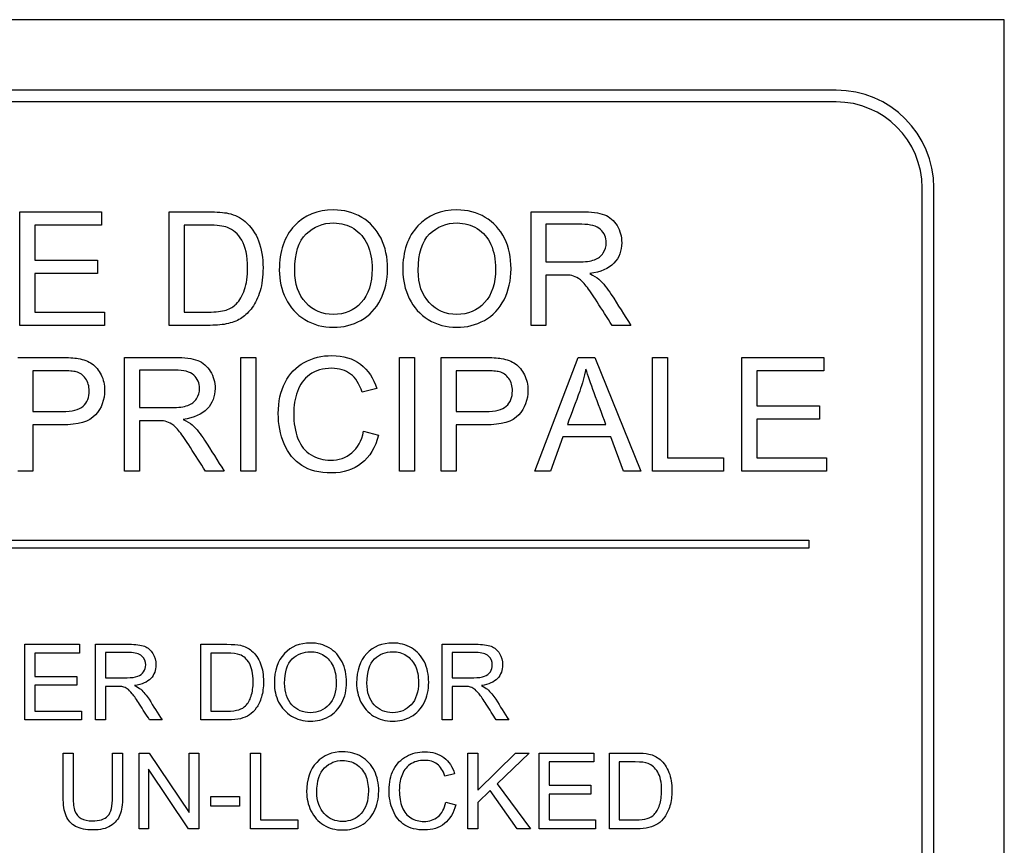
# Model space of a CAD drawing. Header units: inches. Extents: x 2 to 538, y -2 to 358.
# Tile 12 of 117: x 109.93 to 111.19, y 185.36 to 186.41. Entities that reach past the tile are written whole.
import ezdxf

# ---------------------------------------------------------------- set-up
doc = ezdxf.new("R2010")
doc.units = ezdxf.units.IN
doc.header["$MEASUREMENT"] = 0
doc.layers.add('Default', color=7, linetype='Continuous')
doc.layers.add('LAB30004', color=7, linetype='Continuous')

# ---------------------------------------------------------------- blocks, each defined once
blk = doc.blocks.new('SE')
at = {"layer": 'LAB30004', "color": 7, "linetype": 'Continuous'}
for p, q in [((111.1899, 186.4127), (108.9399, 186.4127)), ((111.1899, 184.1627), (111.1899, 186.4127)), ((110.9749, 186.3227), (109.1549, 186.3227)), ((110.9749, 186.3077), (109.1549, 186.3077)), ((111.0849, 184.3777), (111.0849, 186.1977)), ((111.0999, 184.3777), (111.0999, 186.1977)), ((109.9313, 186.0222), (109.9313, 186.1673)), ((109.9313, 186.1673), (110.036, 186.1673)), ((110.036, 186.1673), (110.036, 186.1503)), ((110.1223, 186.0222), (110.1223, 186.1673)), ((110.5849, 186.0222), (110.5849, 186.1673)), ((110.036, 186.1503), (109.9504, 186.1503)), ((109.9504, 186.1503), (109.9504, 186.1057)), ((110.1413, 186.1503), (110.1413, 186.0392)), ((110.604, 186.1514), (110.604, 186.1032)), ((109.9504, 186.1057), (110.0306, 186.1057)), ((110.0306, 186.1057), (110.0306, 186.0886)), ((110.0306, 186.0886), (109.9504, 186.0886)), ((109.9504, 186.0886), (109.9504, 186.0392)), ((110.604, 186.0865), (110.604, 186.0222)), ((109.9504, 186.0392), (110.0395, 186.0392)), ((110.0395, 186.0392), (110.0395, 186.0222)), ((110.0395, 186.0222), (109.9313, 186.0222)), ((110.604, 186.0222), (110.5849, 186.0222)), ((110.7125, 186.0222), (110.6886, 186.0222)), ((110.065, 185.8359), (110.065, 185.9812)), ((110.2141, 185.8359), (110.2141, 185.9812)), ((110.2141, 185.9812), (110.2332, 185.9812)), ((110.2332, 185.9812), (110.2332, 185.8359)), ((110.4169, 185.8359), (110.4169, 185.9812)), ((110.4169, 185.9812), (110.436, 185.9812)), ((110.436, 185.9812), (110.436, 185.8359)), ((110.4701, 185.8359), (110.4701, 185.9812)), ((110.5897, 185.8359), (110.6451, 185.9812)), ((110.6451, 185.9812), (110.6663, 185.9812)), ((110.6663, 185.9812), (110.7251, 185.8359)), ((110.7401, 185.8359), (110.7401, 185.9812)), ((110.7401, 185.9812), (110.7593, 185.9812)), ((110.7593, 185.9812), (110.7593, 185.853)), ((110.8544, 185.8359), (110.8544, 185.9812)), ((110.8544, 185.9812), (110.959, 185.9812)), ((110.959, 185.9812), (110.959, 185.9642)), ((109.9481, 185.9642), (109.9481, 185.912)), ((110.0842, 185.9651), (110.0842, 185.9171)), ((110.4892, 185.9642), (110.4892, 185.912)), ((110.959, 185.9642), (110.8734, 185.9642)), ((110.8734, 185.9642), (110.8734, 185.9195)), ((110.3876, 185.9414), (110.3689, 185.9369)), ((110.8734, 185.9195), (110.9535, 185.9195)), ((110.9535, 185.9195), (110.9535, 185.9024)), ((110.9535, 185.9024), (110.8734, 185.9024)), ((110.8734, 185.9024), (110.8734, 185.853)), ((109.9481, 185.895), (109.9481, 185.8359)), ((110.0842, 185.9004), (110.0842, 185.8359)), ((110.4892, 185.895), (110.4892, 185.8359)), ((110.6313, 185.8956), (110.6805, 185.8956)), ((110.3709, 185.8868), (110.39, 185.882)), ((110.6255, 185.8799), (110.6099, 185.8359)), ((110.6867, 185.8799), (110.6255, 185.8799)), ((110.7033, 185.8359), (110.6867, 185.8799)), ((110.7593, 185.853), (110.8308, 185.853)), ((110.8308, 185.853), (110.8308, 185.8359)), ((110.8734, 185.853), (110.9624, 185.853)), ((110.9624, 185.853), (110.9624, 185.8359)), ((109.9481, 185.8359), (109.929, 185.8359)), ((110.0842, 185.8359), (110.065, 185.8359)), ((110.1927, 185.8359), (110.1687, 185.8359)), ((110.2332, 185.8359), (110.2141, 185.8359)), ((110.436, 185.8359), (110.4169, 185.8359)), ((110.4892, 185.8359), (110.4701, 185.8359)), ((110.6099, 185.8359), (110.5897, 185.8359)), ((110.7251, 185.8359), (110.7033, 185.8359)), ((110.8308, 185.8359), (110.7401, 185.8359)), ((110.9624, 185.8359), (110.8544, 185.8359)), ((109.1899, 185.7477), (110.9399, 185.7477)), ((110.9399, 185.7377), (109.1899, 185.7377)), ((110.9399, 185.7477), (110.9399, 185.7377)), ((109.938, 185.518), (109.938, 185.6147)), ((109.938, 185.6147), (110.0078, 185.6147)), ((110.0078, 185.6147), (110.0078, 185.6034)), ((110.0282, 185.518), (110.0282, 185.6147)), ((110.1629, 185.518), (110.1629, 185.6147)), ((110.4714, 185.518), (110.4714, 185.6147)), ((110.0078, 185.6034), (109.9508, 185.6034)), ((109.9508, 185.6034), (109.9508, 185.5736)), ((110.0409, 185.6041), (110.0409, 185.572)), ((110.1756, 185.6034), (110.1756, 185.5293)), ((110.4841, 185.6041), (110.4841, 185.572)), ((109.9508, 185.5736), (110.0042, 185.5736)), ((110.0042, 185.5623), (109.9508, 185.5623)), ((109.9508, 185.5623), (109.9508, 185.5293)), ((110.0042, 185.5736), (110.0042, 185.5623)), ((110.0409, 185.5609), (110.0409, 185.518)), ((110.4841, 185.5609), (110.4841, 185.518)), ((109.9508, 185.5293), (110.0101, 185.5293)), ((110.0101, 185.5293), (110.0101, 185.518)), ((110.0101, 185.518), (109.938, 185.518)), ((110.0409, 185.518), (110.0282, 185.518)), ((110.1133, 185.518), (110.0973, 185.518)), ((110.4841, 185.518), (110.4714, 185.518)), ((110.5564, 185.518), (110.5404, 185.518)), ((109.9868, 185.4757), (109.9995, 185.4757)), ((110.05, 185.4757), (110.0627, 185.4757)), ((110.0838, 185.3789), (110.0838, 185.4757)), ((110.0838, 185.4757), (110.0969, 185.4757)), ((110.0969, 185.4757), (110.148, 185.3997)), ((110.148, 185.3997), (110.148, 185.4757)), ((110.148, 185.4757), (110.1603, 185.4757)), ((110.1603, 185.4757), (110.1603, 185.3789)), ((110.2262, 185.3789), (110.2262, 185.4757)), ((110.2262, 185.4757), (110.239, 185.4757)), ((110.239, 185.4757), (110.239, 185.3903)), ((110.5043, 185.3789), (110.5043, 185.4757)), ((110.5043, 185.4757), (110.5169, 185.4757)), ((110.5169, 185.4757), (110.5169, 185.4281)), ((110.5169, 185.4281), (110.565, 185.4757)), ((110.5824, 185.4757), (110.5417, 185.4365)), ((110.565, 185.4757), (110.5824, 185.4757)), ((110.5953, 185.3789), (110.5953, 185.4757)), ((110.5953, 185.4757), (110.665, 185.4757)), ((110.665, 185.4757), (110.665, 185.4644)), ((110.6851, 185.3789), (110.6851, 185.4757)), ((110.665, 185.4644), (110.6081, 185.4644)), ((110.6081, 185.4644), (110.6081, 185.4346)), ((110.6977, 185.4644), (110.6977, 185.3903)), ((110.1472, 185.3789), (110.0961, 185.455)), ((110.0961, 185.455), (110.0961, 185.3789)), ((110.4872, 185.4492), (110.4747, 185.4462)), ((110.5417, 185.4365), (110.5842, 185.3789)), ((110.5327, 185.4277), (110.5169, 185.4125)), ((110.5673, 185.3789), (110.5327, 185.4277)), ((110.6081, 185.4346), (110.6614, 185.4346)), ((110.6614, 185.4232), (110.6081, 185.4232)), ((110.6081, 185.4232), (110.6081, 185.3903)), ((110.6614, 185.4346), (110.6614, 185.4232)), ((110.1755, 185.408), (110.1755, 185.4201)), ((110.1755, 185.4201), (110.2124, 185.4201)), ((110.2124, 185.4201), (110.2124, 185.408)), ((110.476, 185.4129), (110.4888, 185.4096)), ((110.5169, 185.4125), (110.5169, 185.3789)), ((110.2124, 185.408), (110.1755, 185.408)), ((110.239, 185.3903), (110.2866, 185.3903)), ((110.2866, 185.3903), (110.2866, 185.3789)), ((110.6081, 185.3903), (110.6674, 185.3903)), ((110.6674, 185.3903), (110.6674, 185.3789)), ((110.0961, 185.3789), (110.0838, 185.3789)), ((110.1603, 185.3789), (110.1472, 185.3789)), ((110.2866, 185.3789), (110.2262, 185.3789)), ((110.5169, 185.3789), (110.5043, 185.3789)), ((110.5842, 185.3789), (110.5673, 185.3789)), ((110.6674, 185.3789), (110.5953, 185.3789))]:
    blk.add_line(p, q, dxfattribs=at)
for radius in [0.125, 0.11]:
    blk.add_arc((110.9749, 186.1977), radius, 0, 90, dxfattribs=at)
for points, knots in [([(110.1223, 186.1673), (110.1389, 186.1673), (110.1556, 186.1673), (110.1723, 186.1673), (110.1836, 186.1673), (110.1922, 186.1666), (110.1981, 186.1653), (110.2065, 186.1634), (110.2135, 186.1599), (110.2194, 186.1549), (110.227, 186.1484), (110.2328, 186.1401), (110.2366, 186.13), (110.2405, 186.12), (110.2423, 186.1085), (110.2423, 186.0845), (110.241, 186.0746), (110.2385, 186.0661), (110.2359, 186.0576), (110.2326, 186.0506), (110.2285, 186.0451), (110.2244, 186.0395), (110.2201, 186.035), (110.2153, 186.0318), (110.2105, 186.0287), (110.2047, 186.0262), (110.1912, 186.0229), (110.1835, 186.0222), (110.1747, 186.0222), (110.1572, 186.0222), (110.1397, 186.0222), (110.1223, 186.0222)], [0, 0, 0, 0, 0.150369, 0.150369, 0.150369, 0.228411, 0.228411, 0.228411, 0.300664, 0.300664, 0.300664, 0.392557, 0.392557, 0.392557, 0.498092, 0.498092, 0.587875, 0.587875, 0.587875, 0.658352, 0.658352, 0.658352, 0.714996, 0.714996, 0.714996, 0.778682, 0.778682, 0.842367, 0.842367, 0.842367, 1, 1, 1, 1]), ([(110.2631, 186.0928), (110.2631, 186.1169), (110.2696, 186.1356), (110.2824, 186.1493), (110.2952, 186.163), (110.312, 186.1697), (110.3457, 186.1697), (110.3578, 186.1666), (110.3685, 186.1602), (110.3793, 186.1538), (110.3874, 186.1448), (110.3931, 186.1334), (110.3988, 186.122), (110.4015, 186.1089), (110.4015, 186.0798), (110.3985, 186.0666), (110.3867, 186.0434), (110.3783, 186.0346), (110.3675, 186.0286), (110.3566, 186.0226), (110.3449, 186.0197), (110.3187, 186.0197), (110.3065, 186.023), (110.285, 186.0362), (110.2769, 186.0452), (110.2713, 186.0566), (110.2657, 186.0679), (110.2631, 186.0801), (110.2631, 186.0928)], [0, 0, 0, 0, 0.133436, 0.133436, 0.133436, 0.25654, 0.25654, 0.337053, 0.337053, 0.337053, 0.417317, 0.417317, 0.417317, 0.502271, 0.502271, 0.588357, 0.588357, 0.674444, 0.674444, 0.674444, 0.751391, 0.751391, 0.834849, 0.834849, 0.918307, 0.918307, 0.918307, 1, 1, 1, 1]), ([(110.4209, 186.0928), (110.4209, 186.1169), (110.4274, 186.1356), (110.4403, 186.1493), (110.4531, 186.163), (110.4698, 186.1697), (110.5036, 186.1697), (110.5156, 186.1666), (110.5264, 186.1602), (110.5371, 186.1538), (110.5453, 186.1448), (110.5509, 186.1334), (110.5566, 186.1219), (110.5593, 186.1089), (110.5593, 186.0798), (110.5564, 186.0666), (110.5504, 186.055), (110.5445, 186.0435), (110.5361, 186.0346), (110.5253, 186.0286), (110.5144, 186.0226), (110.5027, 186.0197), (110.4765, 186.0197), (110.4643, 186.023), (110.4429, 186.0362), (110.4348, 186.0452), (110.4237, 186.068), (110.4209, 186.0801), (110.4209, 186.0928)], [0, 0, 0, 0, 0.133447, 0.133447, 0.133447, 0.256567, 0.256567, 0.337091, 0.337091, 0.337091, 0.417385, 0.417385, 0.417385, 0.505066, 0.505066, 0.593917, 0.593917, 0.593917, 0.674508, 0.674508, 0.674508, 0.751025, 0.751025, 0.834017, 0.834017, 0.917008, 0.917008, 1, 1, 1, 1]), ([(110.5849, 186.1673), (110.6063, 186.1673), (110.6277, 186.1673), (110.6491, 186.1673), (110.6621, 186.1673), (110.6719, 186.1661), (110.6787, 186.1635), (110.6854, 186.1609), (110.6908, 186.1562), (110.6948, 186.1496), (110.6989, 186.143), (110.7008, 186.1357), (110.7008, 186.1175), (110.6975, 186.1088), (110.6842, 186.0946), (110.6739, 186.0901), (110.6599, 186.0883)], [0, 0, 0, 0, 0.318057, 0.318057, 0.318057, 0.46663, 0.46663, 0.46663, 0.573882, 0.573882, 0.573882, 0.693773, 0.693773, 0.846886, 0.846886, 1, 1, 1, 1]), ([(110.2828, 186.0924), (110.2828, 186.0749), (110.2876, 186.0611), (110.2969, 186.0512), (110.3064, 186.0411), (110.318, 186.0361), (110.3466, 186.0361), (110.3585, 186.0411), (110.3771, 186.0614), (110.3817, 186.0758), (110.3817, 186.1062), (110.3798, 186.1165), (110.3758, 186.1253), (110.3718, 186.1341), (110.3659, 186.1409), (110.3583, 186.1458), (110.3506, 186.1506), (110.3421, 186.153), (110.319, 186.153), (110.3073, 186.1484), (110.2975, 186.139), (110.2878, 186.1297), (110.2828, 186.1142), (110.2828, 186.0924)], [0, 0, 0, 0, 0.12936, 0.12936, 0.12936, 0.253622, 0.253622, 0.379574, 0.379574, 0.505526, 0.505526, 0.585143, 0.585143, 0.585143, 0.664256, 0.664256, 0.664256, 0.743199, 0.743199, 0.854836, 0.854836, 0.854836, 1, 1, 1, 1]), ([(110.4407, 186.0924), (110.4407, 186.0749), (110.4454, 186.0611), (110.4548, 186.0512), (110.4642, 186.0411), (110.4759, 186.0361), (110.5044, 186.0361), (110.5163, 186.0411), (110.5256, 186.0512), (110.5349, 186.0614), (110.5396, 186.0758), (110.5396, 186.1062), (110.5376, 186.1165), (110.5297, 186.1341), (110.5238, 186.1409), (110.5085, 186.1506), (110.4999, 186.153), (110.4768, 186.153), (110.4651, 186.1484), (110.4553, 186.139), (110.4456, 186.1297), (110.4407, 186.1142), (110.4407, 186.0924)], [0, 0, 0, 0, 0.129276, 0.129276, 0.129276, 0.243008, 0.243008, 0.359076, 0.359076, 0.359076, 0.489895, 0.489895, 0.572588, 0.572588, 0.655282, 0.655282, 0.737976, 0.737976, 0.854916, 0.854916, 0.854916, 1, 1, 1, 1]), ([(110.1413, 186.0392), (110.1517, 186.0392), (110.1621, 186.0392), (110.1724, 186.0392), (110.182, 186.0392), (110.1896, 186.04), (110.195, 186.0418), (110.2005, 186.0436), (110.2047, 186.0461), (110.2126, 186.054), (110.2161, 186.06), (110.2186, 186.0678), (110.2212, 186.0755), (110.2225, 186.0848), (110.2225, 186.111), (110.22, 186.1227), (110.2151, 186.1309), (110.2102, 186.1391), (110.204, 186.1445), (110.1968, 186.1473), (110.1917, 186.1493), (110.1834, 186.1503), (110.1719, 186.1503), (110.1617, 186.1503), (110.1515, 186.1503), (110.1413, 186.1503)], [0, 0, 0, 0, 0.131839, 0.131839, 0.131839, 0.228231, 0.228231, 0.228231, 0.293457, 0.293457, 0.383623, 0.383623, 0.383623, 0.498911, 0.498911, 0.657685, 0.657685, 0.657685, 0.763706, 0.763706, 0.763706, 0.870602, 0.870602, 0.870602, 1, 1, 1, 1]), ([(110.604, 186.1032), (110.6177, 186.1032), (110.6315, 186.1032), (110.6453, 186.1032), (110.6541, 186.1032), (110.6609, 186.1041), (110.6659, 186.106), (110.6709, 186.1078), (110.6746, 186.1107), (110.6772, 186.1147), (110.6799, 186.1186), (110.6811, 186.1231), (110.6811, 186.1346), (110.6786, 186.1403), (110.6736, 186.1447), (110.6687, 186.1491), (110.6607, 186.1513), (110.6499, 186.1514), (110.6346, 186.1515), (110.6193, 186.1514), (110.604, 186.1514)], [0, 0, 0, 0, 0.228274, 0.228274, 0.228274, 0.344203, 0.344203, 0.344203, 0.424522, 0.424522, 0.424522, 0.498199, 0.498199, 0.60718, 0.60718, 0.60718, 0.746064, 0.746064, 0.746064, 1, 1, 1, 1]), ([(110.6886, 186.0222), (110.6821, 186.0322), (110.6757, 186.0423), (110.6693, 186.0523), (110.6638, 186.061), (110.6591, 186.0677), (110.6555, 186.0723), (110.6519, 186.077), (110.6486, 186.0802), (110.6457, 186.0821), (110.6429, 186.0839), (110.6399, 186.0852), (110.6369, 186.0858), (110.6348, 186.0863), (110.6312, 186.0865), (110.6263, 186.0865), (110.6189, 186.0865), (110.6114, 186.0865), (110.604, 186.0865)], [0, 0, 0, 0, 0.306819, 0.306819, 0.306819, 0.515477, 0.515477, 0.515477, 0.634456, 0.634456, 0.634456, 0.716945, 0.716945, 0.716945, 0.808478, 0.808478, 0.808478, 1, 1, 1, 1]), ([(110.6599, 186.0883), (110.6651, 186.0858), (110.6688, 186.0833), (110.6715, 186.081), (110.6774, 186.076), (110.6825, 186.0694), (110.6874, 186.0617), (110.6958, 186.0485), (110.7041, 186.0353), (110.7125, 186.0222)], [0, 0, 0, 0, 0.160109, 0.160109, 0.160109, 0.45305, 0.45305, 0.45305, 1, 1, 1, 1]), ([(109.929, 185.9812), (109.9473, 185.9812), (109.9655, 185.9812), (109.9837, 185.9812), (109.9934, 185.9812), (110.0007, 185.9807), (110.0059, 185.9798), (110.013, 185.9786), (110.019, 185.9763), (110.0238, 185.973), (110.0285, 185.9696), (110.0324, 185.9649), (110.0354, 185.9589), (110.0384, 185.953), (110.0398, 185.9463), (110.0398, 185.9268), (110.0359, 185.9163), (110.028, 185.9077), (110.0202, 185.8992), (110.006, 185.8949), (109.9854, 185.895), (109.9729, 185.895), (109.9605, 185.895), (109.9481, 185.895)], [0, 0, 0, 0, 0.216612, 0.216612, 0.216612, 0.304508, 0.304508, 0.304508, 0.380993, 0.380993, 0.380993, 0.454002, 0.454002, 0.454002, 0.533577, 0.533577, 0.67122, 0.67122, 0.67122, 0.852275, 0.852275, 0.852275, 1, 1, 1, 1]), ([(110.065, 185.9812), (110.0864, 185.9812), (110.1079, 185.9812), (110.1293, 185.9812), (110.1422, 185.9812), (110.1521, 185.9799), (110.1588, 185.9773), (110.1655, 185.9747), (110.1709, 185.9701), (110.1749, 185.9635), (110.1789, 185.9568), (110.181, 185.9496), (110.181, 185.9313), (110.1776, 185.9226), (110.1643, 185.9085), (110.154, 185.904), (110.1401, 185.9021)], [0, 0, 0, 0, 0.318575, 0.318575, 0.318575, 0.466703, 0.466703, 0.466703, 0.574013, 0.574013, 0.574013, 0.693867, 0.693867, 0.846933, 0.846933, 1, 1, 1, 1]), ([(110.39, 185.882), (110.386, 185.8663), (110.3787, 185.8543), (110.3579, 185.8377), (110.345, 185.8336), (110.3143, 185.8336), (110.3016, 185.8367), (110.2919, 185.8431), (110.282, 185.8495), (110.2746, 185.8586), (110.2643, 185.8828), (110.2618, 185.8957), (110.2618, 185.9247), (110.2647, 185.9379), (110.2705, 185.9492), (110.2762, 185.9604), (110.2844, 185.969), (110.295, 185.9748), (110.3058, 185.9806), (110.3175, 185.9836), (110.3448, 185.9836), (110.357, 185.9798), (110.3669, 185.9725), (110.3768, 185.9651), (110.3837, 185.9547), (110.3876, 185.9414)], [0, 0, 0, 0, 0.104304, 0.104304, 0.208607, 0.208607, 0.316922, 0.316922, 0.316922, 0.414078, 0.414078, 0.511233, 0.511233, 0.616484, 0.616484, 0.616484, 0.708761, 0.708761, 0.708761, 0.799094, 0.799094, 0.90243, 0.90243, 0.90243, 1, 1, 1, 1]), ([(110.4701, 185.9812), (110.4883, 185.9812), (110.5066, 185.9812), (110.5249, 185.9812), (110.5344, 185.9812), (110.5419, 185.9807), (110.5469, 185.9798), (110.5541, 185.9786), (110.5601, 185.9763), (110.5649, 185.973), (110.5697, 185.9696), (110.5736, 185.9649), (110.5794, 185.953), (110.5809, 185.9463), (110.5809, 185.9268), (110.577, 185.9163), (110.5691, 185.9077), (110.5613, 185.8991), (110.547, 185.8949), (110.5264, 185.895), (110.514, 185.895), (110.5016, 185.895), (110.4892, 185.895)], [0, 0, 0, 0, 0.216955, 0.216955, 0.216955, 0.304453, 0.304453, 0.304453, 0.381252, 0.381252, 0.381252, 0.458998, 0.458998, 0.536744, 0.536744, 0.671224, 0.671224, 0.671224, 0.852685, 0.852685, 0.852685, 1, 1, 1, 1]), ([(109.9481, 185.912), (109.9606, 185.912), (109.9731, 185.912), (109.9857, 185.912), (109.9981, 185.912), (110.007, 185.9143), (110.0175, 185.9236), (110.0201, 185.9301), (110.0201, 185.9446), (110.0185, 185.9499), (110.0123, 185.9586), (110.0083, 185.9615), (110.0033, 185.9628), (110.0001, 185.9637), (109.9941, 185.9642), (109.9853, 185.9642), (109.9729, 185.9642), (109.9605, 185.9642), (109.9481, 185.9642)], [0, 0, 0, 0, 0.215401, 0.215401, 0.215401, 0.351094, 0.351094, 0.486787, 0.486787, 0.585048, 0.585048, 0.683308, 0.683308, 0.683308, 0.786817, 0.786817, 0.786817, 1, 1, 1, 1]), ([(110.0842, 185.9171), (110.0979, 185.9171), (110.1117, 185.9171), (110.1254, 185.9171), (110.1342, 185.9171), (110.1411, 185.918), (110.146, 185.9198), (110.151, 185.9217), (110.1548, 185.9245), (110.1573, 185.9285), (110.1599, 185.9325), (110.1612, 185.9368), (110.1612, 185.9484), (110.1587, 185.9541), (110.1537, 185.9585), (110.1487, 185.9629), (110.1409, 185.9651), (110.1301, 185.9651), (110.1148, 185.9651), (110.0995, 185.9651), (110.0842, 185.9651)], [0, 0, 0, 0, 0.228536, 0.228536, 0.228536, 0.344079, 0.344079, 0.344079, 0.424532, 0.424532, 0.424532, 0.498881, 0.498881, 0.606611, 0.606611, 0.606611, 0.74578, 0.74578, 0.74578, 1, 1, 1, 1]), ([(110.3689, 185.9369), (110.3655, 185.9474), (110.3606, 185.9552), (110.3542, 185.96), (110.3478, 185.9649), (110.3397, 185.9672), (110.3299, 185.9673), (110.3188, 185.9674), (110.3094, 185.9646), (110.3019, 185.9591), (110.2945, 185.9538), (110.2892, 185.9467), (110.2862, 185.9376), (110.2832, 185.9286), (110.2815, 185.9193), (110.2815, 185.8974), (110.2834, 185.8866), (110.2905, 185.8682), (110.2961, 185.8613), (110.3037, 185.8568), (110.3114, 185.8523), (110.3196, 185.8499), (110.3391, 185.8499), (110.3483, 185.853), (110.3632, 185.8654), (110.3682, 185.8747), (110.3709, 185.8868)], [0, 0, 0, 0, 0.09709, 0.09709, 0.09709, 0.18706, 0.18706, 0.18706, 0.290717, 0.290717, 0.290717, 0.385558, 0.385558, 0.385558, 0.47169, 0.47169, 0.583053, 0.583053, 0.694415, 0.694415, 0.694415, 0.783259, 0.783259, 0.89163, 0.89163, 1, 1, 1, 1]), ([(110.4892, 185.912), (110.5017, 185.912), (110.5143, 185.912), (110.5268, 185.912), (110.5392, 185.912), (110.5481, 185.9143), (110.5585, 185.9236), (110.5611, 185.9301), (110.5611, 185.9446), (110.5596, 185.9499), (110.5565, 185.9542), (110.5534, 185.9585), (110.5494, 185.9615), (110.5444, 185.9628), (110.5411, 185.9637), (110.5351, 185.9642), (110.5264, 185.9642), (110.514, 185.9642), (110.5016, 185.9642), (110.4892, 185.9642)], [0, 0, 0, 0, 0.215618, 0.215618, 0.215618, 0.355305, 0.355305, 0.494991, 0.494991, 0.596144, 0.596144, 0.596144, 0.682987, 0.682987, 0.682987, 0.786595, 0.786595, 0.786595, 1, 1, 1, 1]), ([(110.6551, 185.9662), (110.653, 185.9567), (110.6503, 185.9474), (110.6471, 185.9382), (110.6422, 185.9239), (110.6366, 185.9098), (110.6313, 185.8956)], [0, 0, 0, 0, 0.391046, 0.391046, 0.391046, 1, 1, 1, 1]), ([(110.6805, 185.8956), (110.6755, 185.909), (110.6706, 185.9224), (110.6656, 185.9358), (110.6611, 185.9481), (110.6576, 185.9582), (110.6551, 185.9662)], [0, 0, 0, 0, 0.571633, 0.571633, 0.571633, 1, 1, 1, 1]), ([(110.1401, 185.9021), (110.1451, 185.8996), (110.149, 185.8972), (110.1516, 185.8949), (110.1574, 185.8897), (110.1626, 185.8832), (110.1676, 185.8755), (110.176, 185.8624), (110.1843, 185.8491), (110.1927, 185.8359)], [0, 0, 0, 0, 0.159077, 0.159077, 0.159077, 0.452408, 0.452408, 0.452408, 1, 1, 1, 1]), ([(110.1687, 185.8359), (110.1623, 185.846), (110.1559, 185.8561), (110.1495, 185.8662), (110.1439, 185.8749), (110.1392, 185.8815), (110.1357, 185.8862), (110.1321, 185.8909), (110.1287, 185.894), (110.1259, 185.8958), (110.123, 185.8977), (110.1201, 185.8989), (110.1171, 185.8997), (110.115, 185.9002), (110.1114, 185.9004), (110.1064, 185.9004), (110.099, 185.9004), (110.0916, 185.9004), (110.0842, 185.9004)], [0, 0, 0, 0, 0.307391, 0.307391, 0.307391, 0.515966, 0.515966, 0.515966, 0.634269, 0.634269, 0.634269, 0.717028, 0.717028, 0.717028, 0.809332, 0.809332, 0.809332, 1, 1, 1, 1]), ([(110.0282, 185.6147), (110.0425, 185.6147), (110.0567, 185.6147), (110.071, 185.6147), (110.0796, 185.6147), (110.0862, 185.6139), (110.0907, 185.6122), (110.0951, 185.6104), (110.0987, 185.6073), (110.1014, 185.6029), (110.1042, 185.5985), (110.1054, 185.5937), (110.1054, 185.5815), (110.1033, 185.5757), (110.0944, 185.5663), (110.0875, 185.5633), (110.0782, 185.5621)], [0, 0, 0, 0, 0.318055, 0.318055, 0.318055, 0.466627, 0.466627, 0.466627, 0.573877, 0.573877, 0.573877, 0.69377, 0.69377, 0.846885, 0.846885, 1, 1, 1, 1]), ([(110.1629, 185.6147), (110.174, 185.6147), (110.1851, 185.6147), (110.1962, 185.6147), (110.2038, 185.6147), (110.2095, 185.6143), (110.2134, 185.6134), (110.219, 185.6121), (110.2237, 185.6098), (110.2277, 185.6064), (110.2327, 185.6021), (110.2365, 185.5966), (110.2391, 185.5899), (110.2417, 185.5832), (110.2429, 185.5755), (110.2429, 185.5595), (110.242, 185.553), (110.2403, 185.5473), (110.2387, 185.5416), (110.2364, 185.5369), (110.2337, 185.5333), (110.231, 185.5296), (110.2281, 185.5266), (110.2249, 185.5245), (110.2217, 185.5224), (110.2179, 185.5207), (110.2089, 185.5185), (110.2037, 185.518), (110.1978, 185.518), (110.1862, 185.518), (110.1746, 185.518), (110.1629, 185.518)], [0, 0, 0, 0, 0.150382, 0.150382, 0.150382, 0.228431, 0.228431, 0.228431, 0.30069, 0.30069, 0.30069, 0.392591, 0.392591, 0.392591, 0.498088, 0.498088, 0.58784, 0.58784, 0.58784, 0.658322, 0.658322, 0.658322, 0.714971, 0.714971, 0.714971, 0.778663, 0.778663, 0.842354, 0.842354, 0.842354, 1, 1, 1, 1]), ([(110.2568, 185.5651), (110.2568, 185.5811), (110.261, 185.5936), (110.2696, 185.6028), (110.2782, 185.6118), (110.2893, 185.6163), (110.3118, 185.6163), (110.3199, 185.6142), (110.327, 185.61), (110.3342, 185.6057), (110.3396, 185.5997), (110.3434, 185.5921), (110.3472, 185.5845), (110.349, 185.5758), (110.349, 185.5564), (110.347, 185.5476), (110.3391, 185.5322), (110.3335, 185.5263), (110.3263, 185.5223), (110.319, 185.5183), (110.3112, 185.5164), (110.2938, 185.5164), (110.2857, 185.5186), (110.2714, 185.5274), (110.266, 185.5333), (110.2622, 185.5409), (110.2585, 185.5485), (110.2568, 185.5566), (110.2568, 185.5651)], [0, 0, 0, 0, 0.133473, 0.133473, 0.133473, 0.256557, 0.256557, 0.337058, 0.337058, 0.337058, 0.417322, 0.417322, 0.417322, 0.502275, 0.502275, 0.58836, 0.58836, 0.674446, 0.674446, 0.674446, 0.751393, 0.751393, 0.83485, 0.83485, 0.918308, 0.918308, 0.918308, 1, 1, 1, 1]), ([(110.3619, 185.5651), (110.3619, 185.5811), (110.3662, 185.5936), (110.3748, 185.6028), (110.3833, 185.6119), (110.3945, 185.6163), (110.417, 185.6163), (110.425, 185.6142), (110.4322, 185.61), (110.4393, 185.6057), (110.4448, 185.5997), (110.4485, 185.5921), (110.4523, 185.5845), (110.4541, 185.5758), (110.4541, 185.5564), (110.4522, 185.5476), (110.4482, 185.5399), (110.4442, 185.5322), (110.4387, 185.5263), (110.4315, 185.5223), (110.4242, 185.5183), (110.4164, 185.5164), (110.3989, 185.5164), (110.3908, 185.5186), (110.3765, 185.5274), (110.3711, 185.5333), (110.3638, 185.5485), (110.3619, 185.5566), (110.3619, 185.5651)], [0, 0, 0, 0, 0.133447, 0.133447, 0.133447, 0.256567, 0.256567, 0.337091, 0.337091, 0.337091, 0.417385, 0.417385, 0.417385, 0.505066, 0.505066, 0.593917, 0.593917, 0.593917, 0.674508, 0.674508, 0.674508, 0.751025, 0.751025, 0.834017, 0.834017, 0.917008, 0.917008, 1, 1, 1, 1]), ([(110.4714, 185.6147), (110.4857, 185.6147), (110.4999, 185.6147), (110.5142, 185.6147), (110.5228, 185.6147), (110.5293, 185.6139), (110.5383, 185.6104), (110.542, 185.6073), (110.5446, 185.6029), (110.5473, 185.5985), (110.5486, 185.5937), (110.5486, 185.5815), (110.5464, 185.5757), (110.5375, 185.5663), (110.5307, 185.5633), (110.5214, 185.5621)], [0, 0, 0, 0, 0.318569, 0.318569, 0.318569, 0.446295, 0.446295, 0.574021, 0.574021, 0.574021, 0.693873, 0.693873, 0.846936, 0.846936, 1, 1, 1, 1]), ([(110.0409, 185.572), (110.0501, 185.572), (110.0593, 185.572), (110.0685, 185.572), (110.0743, 185.572), (110.0789, 185.5726), (110.0855, 185.5751), (110.088, 185.577), (110.0897, 185.5796), (110.0915, 185.5823), (110.0923, 185.5852), (110.0923, 185.5929), (110.0906, 185.5967), (110.0873, 185.5997), (110.084, 185.6026), (110.0787, 185.604), (110.0716, 185.6041), (110.0614, 185.6042), (110.0511, 185.6041), (110.0409, 185.6041)], [0, 0, 0, 0, 0.228811, 0.228811, 0.228811, 0.32666, 0.32666, 0.424509, 0.424509, 0.424509, 0.498187, 0.498187, 0.607169, 0.607169, 0.607169, 0.745527, 0.745527, 0.745527, 1, 1, 1, 1]), ([(110.1756, 185.5293), (110.1825, 185.5293), (110.1895, 185.5293), (110.1964, 185.5293), (110.2027, 185.5293), (110.2078, 185.5299), (110.2114, 185.5311), (110.215, 185.5323), (110.2179, 185.534), (110.2231, 185.5392), (110.2255, 185.5433), (110.2271, 185.5484), (110.2288, 185.5536), (110.2297, 185.5597), (110.2297, 185.5772), (110.228, 185.585), (110.2248, 185.5905), (110.2215, 185.5959), (110.2174, 185.5995), (110.2126, 185.6014), (110.2092, 185.6027), (110.2036, 185.6034), (110.196, 185.6034), (110.1892, 185.6034), (110.1824, 185.6034), (110.1756, 185.6034)], [0, 0, 0, 0, 0.13184, 0.13184, 0.13184, 0.228232, 0.228232, 0.228232, 0.293456, 0.293456, 0.383618, 0.383618, 0.383618, 0.498907, 0.498907, 0.657683, 0.657683, 0.657683, 0.763705, 0.763705, 0.763705, 0.870601, 0.870601, 0.870601, 1, 1, 1, 1]), ([(110.2699, 185.5648), (110.2699, 185.5532), (110.2731, 185.544), (110.2793, 185.5373), (110.2856, 185.5307), (110.2933, 185.5273), (110.3124, 185.5273), (110.3203, 185.5306), (110.3327, 185.5442), (110.3358, 185.5538), (110.3358, 185.574), (110.3345, 185.5809), (110.3318, 185.5867), (110.3292, 185.5926), (110.3253, 185.5972), (110.3202, 185.6004), (110.3151, 185.6036), (110.3094, 185.6052), (110.294, 185.6052), (110.2862, 185.6021), (110.2797, 185.5959), (110.2732, 185.5896), (110.2699, 185.5793), (110.2699, 185.5648)], [0, 0, 0, 0, 0.12936, 0.12936, 0.12936, 0.253622, 0.253622, 0.379574, 0.379574, 0.505526, 0.505526, 0.585143, 0.585143, 0.585143, 0.664256, 0.664256, 0.664256, 0.743199, 0.743199, 0.854836, 0.854836, 0.854836, 1, 1, 1, 1]), ([(110.3751, 185.5648), (110.3751, 185.5532), (110.3782, 185.544), (110.3845, 185.5373), (110.3907, 185.5307), (110.3986, 185.5273), (110.4175, 185.5273), (110.4255, 185.5306), (110.4316, 185.5374), (110.4379, 185.5442), (110.441, 185.5538), (110.441, 185.574), (110.4396, 185.5809), (110.4344, 185.5926), (110.4304, 185.5972), (110.4203, 185.6036), (110.4145, 185.6052), (110.3991, 185.6052), (110.3913, 185.6021), (110.3848, 185.5959), (110.3784, 185.5896), (110.3751, 185.5793), (110.3751, 185.5648)], [0, 0, 0, 0, 0.129276, 0.129276, 0.129276, 0.243008, 0.243008, 0.359076, 0.359076, 0.359076, 0.489895, 0.489895, 0.572588, 0.572588, 0.655282, 0.655282, 0.737976, 0.737976, 0.854916, 0.854916, 0.854916, 1, 1, 1, 1]), ([(110.4841, 185.572), (110.4933, 185.572), (110.5025, 185.572), (110.5116, 185.572), (110.5175, 185.572), (110.5221, 185.5726), (110.5286, 185.5751), (110.5311, 185.577), (110.5329, 185.5796), (110.5346, 185.5823), (110.5354, 185.5852), (110.5354, 185.5929), (110.5338, 185.5967), (110.5305, 185.5997), (110.5272, 185.6026), (110.5219, 185.604), (110.5147, 185.6041), (110.5045, 185.6042), (110.4943, 185.6041), (110.4841, 185.6041)], [0, 0, 0, 0, 0.228452, 0.228452, 0.228452, 0.326379, 0.326379, 0.424306, 0.424306, 0.424306, 0.497919, 0.497919, 0.606805, 0.606805, 0.606805, 0.745866, 0.745866, 0.745866, 1, 1, 1, 1]), ([(110.0782, 185.5621), (110.0816, 185.5604), (110.0842, 185.5588), (110.0859, 185.5572), (110.0897, 185.5538), (110.0932, 185.5495), (110.0966, 185.5444), (110.1022, 185.5356), (110.1077, 185.5268), (110.1133, 185.518)], [0, 0, 0, 0, 0.16006, 0.16006, 0.16006, 0.453367, 0.453367, 0.453367, 1, 1, 1, 1]), ([(110.5214, 185.5621), (110.5248, 185.5604), (110.5273, 185.5588), (110.5291, 185.5572), (110.5329, 185.5538), (110.5364, 185.5495), (110.5397, 185.5444), (110.5454, 185.5356), (110.5509, 185.5268), (110.5564, 185.518)], [0, 0, 0, 0, 0.159232, 0.159232, 0.159232, 0.452828, 0.452828, 0.452828, 1, 1, 1, 1]), ([(110.0973, 185.518), (110.093, 185.5247), (110.0887, 185.5314), (110.0845, 185.5381), (110.0807, 185.5439), (110.0777, 185.5483), (110.0752, 185.5514), (110.0728, 185.5545), (110.0707, 185.5567), (110.0687, 185.5579), (110.0669, 185.5591), (110.0649, 185.56), (110.0629, 185.5604), (110.0615, 185.5608), (110.0591, 185.5609), (110.0558, 185.5609), (110.0508, 185.5609), (110.0459, 185.5609), (110.0409, 185.5609)], [0, 0, 0, 0, 0.306814, 0.306814, 0.306814, 0.515488, 0.515488, 0.515488, 0.634413, 0.634413, 0.634413, 0.716108, 0.716108, 0.716108, 0.808468, 0.808468, 0.808468, 1, 1, 1, 1]), ([(110.5404, 185.518), (110.5362, 185.5247), (110.5319, 185.5314), (110.5277, 185.5381), (110.524, 185.5439), (110.5208, 185.5483), (110.5184, 185.5514), (110.516, 185.5545), (110.5138, 185.5567), (110.5119, 185.5579), (110.5101, 185.5592), (110.5081, 185.56), (110.5061, 185.5604), (110.5046, 185.5608), (110.5023, 185.5609), (110.4989, 185.5609), (110.494, 185.5609), (110.4891, 185.5609), (110.4841, 185.5609)], [0, 0, 0, 0, 0.306556, 0.306556, 0.306556, 0.515835, 0.515835, 0.515835, 0.634196, 0.634196, 0.634196, 0.716772, 0.716772, 0.716772, 0.809186, 0.809186, 0.809186, 1, 1, 1, 1]), ([(110.0627, 185.4757), (110.0627, 185.4571), (110.0627, 185.4385), (110.0627, 185.4198), (110.0627, 185.4101), (110.0616, 185.4024), (110.0594, 185.3967), (110.0572, 185.391), (110.0532, 185.3863), (110.0475, 185.3827), (110.0418, 185.3792), (110.0343, 185.3774), (110.0159, 185.3774), (110.0085, 185.3789), (109.997, 185.3851), (109.9929, 185.3897), (109.9905, 185.3956), (109.988, 185.4015), (109.9868, 185.4096), (109.9868, 185.4198), (109.9868, 185.4385), (109.9868, 185.4571), (109.9868, 185.4757)], [0, 0, 0, 0, 0.229428, 0.229428, 0.229428, 0.32578, 0.32578, 0.32578, 0.402508, 0.402508, 0.402508, 0.492742, 0.492742, 0.581096, 0.581096, 0.66945, 0.66945, 0.66945, 0.770579, 0.770579, 0.770579, 1, 1, 1, 1]), ([(110.0627, 185.4757), (110.0627, 185.4571), (110.0627, 185.4385), (110.0627, 185.4198), (110.0627, 185.4101), (110.0616, 185.4024), (110.0594, 185.3967), (110.0572, 185.391), (110.0532, 185.3863), (110.0475, 185.3827), (110.0418, 185.3792), (110.0343, 185.3774), (110.0159, 185.3774), (110.0085, 185.3789), (109.997, 185.3851), (109.9929, 185.3897), (109.9905, 185.3956), (109.988, 185.4015), (109.9868, 185.4096), (109.9868, 185.4198), (109.9868, 185.4385), (109.9868, 185.4571), (109.9868, 185.4757)], [0, 0, 0, 0, 0.229428, 0.229428, 0.229428, 0.32578, 0.32578, 0.32578, 0.402508, 0.402508, 0.402508, 0.492742, 0.492742, 0.581096, 0.581096, 0.66945, 0.66945, 0.66945, 0.770579, 0.770579, 0.770579, 1, 1, 1, 1]), ([(109.9995, 185.4757), (109.9995, 185.4571), (109.9995, 185.4385), (109.9995, 185.4199), (109.9995, 185.4115), (110.0003, 185.4053), (110.0019, 185.4013), (110.0034, 185.3974), (110.0061, 185.3943), (110.0099, 185.3922), (110.0137, 185.3901), (110.0184, 185.3889), (110.0238, 185.389), (110.0332, 185.3891), (110.0399, 185.391), (110.044, 185.3954), (110.048, 185.3996), (110.05, 185.4078), (110.05, 185.4199), (110.05, 185.4385), (110.05, 185.4571), (110.05, 185.4757)], [0, 0, 0, 0, 0.272262, 0.272262, 0.272262, 0.364317, 0.364317, 0.364317, 0.425042, 0.425042, 0.425042, 0.495556, 0.495556, 0.495556, 0.601555, 0.601555, 0.601555, 0.727736, 0.727736, 0.727736, 1, 1, 1, 1]), ([(109.9995, 185.4757), (109.9995, 185.4571), (109.9995, 185.4385), (109.9995, 185.4199), (109.9995, 185.4115), (110.0003, 185.4053), (110.0019, 185.4013), (110.0034, 185.3974), (110.0061, 185.3943), (110.0099, 185.3922), (110.0137, 185.3901), (110.0184, 185.3889), (110.0238, 185.389), (110.0332, 185.3891), (110.0399, 185.391), (110.044, 185.3954), (110.048, 185.3996), (110.05, 185.4078), (110.05, 185.4199), (110.05, 185.4385), (110.05, 185.4571), (110.05, 185.4757)], [0, 0, 0, 0, 0.272262, 0.272262, 0.272262, 0.364317, 0.364317, 0.364317, 0.425042, 0.425042, 0.425042, 0.495556, 0.495556, 0.495556, 0.601555, 0.601555, 0.601555, 0.727736, 0.727736, 0.727736, 1, 1, 1, 1]), ([(110.298, 185.4261), (110.298, 185.442), (110.3023, 185.4546), (110.3109, 185.4637), (110.3195, 185.4728), (110.3306, 185.4773), (110.3531, 185.4773), (110.3611, 185.4752), (110.3683, 185.4709), (110.3754, 185.4666), (110.3808, 185.4607), (110.3846, 185.4531), (110.3884, 185.4455), (110.3902, 185.4368), (110.3902, 185.4174), (110.3882, 185.4086), (110.3804, 185.3932), (110.3748, 185.3873), (110.3675, 185.3833), (110.3603, 185.3793), (110.3525, 185.3774), (110.335, 185.3774), (110.3269, 185.3795), (110.3198, 185.384), (110.3127, 185.3884), (110.3072, 185.3943), (110.3035, 185.4019), (110.2998, 185.4095), (110.298, 185.4176), (110.298, 185.4261)], [0, 0, 0, 0, 0.133276, 0.133276, 0.133276, 0.256498, 0.256498, 0.337089, 0.337089, 0.337089, 0.417188, 0.417188, 0.417188, 0.50216, 0.50216, 0.588265, 0.588265, 0.67437, 0.67437, 0.67437, 0.752811, 0.752811, 0.837889, 0.837889, 0.837889, 0.91829, 0.91829, 0.91829, 1, 1, 1, 1]), ([(110.4888, 185.4096), (110.4861, 185.3992), (110.4813, 185.3912), (110.4674, 185.3801), (110.4589, 185.3774), (110.4384, 185.3774), (110.4299, 185.3794), (110.4234, 185.3837), (110.4169, 185.3879), (110.4119, 185.3941), (110.4051, 185.4102), (110.4034, 185.4188), (110.4034, 185.4381), (110.4053, 185.4469), (110.4091, 185.4544), (110.4129, 185.4619), (110.4185, 185.4676), (110.4326, 185.4753), (110.4405, 185.4773), (110.4587, 185.4773), (110.4668, 185.4748), (110.4734, 185.4699), (110.48, 185.465), (110.4846, 185.4581), (110.4872, 185.4492)], [0, 0, 0, 0, 0.104337, 0.104337, 0.208675, 0.208675, 0.317025, 0.317025, 0.317025, 0.414112, 0.414112, 0.511199, 0.511199, 0.616377, 0.616377, 0.616377, 0.707613, 0.707613, 0.79885, 0.79885, 0.902528, 0.902528, 0.902528, 1, 1, 1, 1]), ([(110.6851, 185.4757), (110.6962, 185.4757), (110.7073, 185.4757), (110.7184, 185.4757), (110.7259, 185.4757), (110.7316, 185.4753), (110.7355, 185.4744), (110.7411, 185.4731), (110.7458, 185.4708), (110.7498, 185.4674), (110.7549, 185.4631), (110.7587, 185.4576), (110.7612, 185.4509), (110.7638, 185.4442), (110.765, 185.4365), (110.765, 185.4205), (110.7641, 185.414), (110.7625, 185.4083), (110.7608, 185.4026), (110.7585, 185.3979), (110.7558, 185.3942), (110.7532, 185.3905), (110.7502, 185.3876), (110.747, 185.3854), (110.7438, 185.3833), (110.7361, 185.3801), (110.7258, 185.3789), (110.72, 185.3789), (110.7083, 185.3789), (110.6967, 185.3789), (110.6851, 185.3789)], [0, 0, 0, 0, 0.150371, 0.150371, 0.150371, 0.228413, 0.228413, 0.228413, 0.300667, 0.300667, 0.300667, 0.392561, 0.392561, 0.392561, 0.49805, 0.49805, 0.587795, 0.587795, 0.587795, 0.658522, 0.658522, 0.658522, 0.714974, 0.714974, 0.714974, 0.778673, 0.842373, 0.842373, 0.842373, 1, 1, 1, 1]), ([(110.3111, 185.4258), (110.3111, 185.4142), (110.3143, 185.4049), (110.3205, 185.3983), (110.3268, 185.3916), (110.3346, 185.3883), (110.3536, 185.3883), (110.3616, 185.3916), (110.3739, 185.4051), (110.377, 185.4147), (110.377, 185.435), (110.3757, 185.4418), (110.3731, 185.4477), (110.3704, 185.4536), (110.3665, 185.4581), (110.3614, 185.4614), (110.3563, 185.4646), (110.3506, 185.4662), (110.3352, 185.4662), (110.3274, 185.4631), (110.3209, 185.4568), (110.3145, 185.4506), (110.3111, 185.4403), (110.3111, 185.4258)], [0, 0, 0, 0, 0.12936, 0.12936, 0.12936, 0.25362, 0.25362, 0.379572, 0.379572, 0.505523, 0.505523, 0.58514, 0.58514, 0.58514, 0.664225, 0.664225, 0.664225, 0.743181, 0.743181, 0.854837, 0.854837, 0.854837, 1, 1, 1, 1]), ([(110.4747, 185.4462), (110.4724, 185.4532), (110.4692, 185.4584), (110.4649, 185.4616), (110.4607, 185.4648), (110.4552, 185.4664), (110.4488, 185.4664), (110.4413, 185.4665), (110.4352, 185.4646), (110.4301, 185.461), (110.4251, 185.4574), (110.4216, 185.4527), (110.4196, 185.4467), (110.4175, 185.4407), (110.4165, 185.4345), (110.4165, 185.4199), (110.4178, 185.4127), (110.4225, 185.4004), (110.4263, 185.3959), (110.4314, 185.3928), (110.4364, 185.3898), (110.4419, 185.3883), (110.4549, 185.3883), (110.461, 185.3903), (110.466, 185.3945), (110.471, 185.3985), (110.4743, 185.4048), (110.476, 185.4129)], [0, 0, 0, 0, 0.097161, 0.097161, 0.097161, 0.186779, 0.186779, 0.186779, 0.290478, 0.290478, 0.290478, 0.385511, 0.385511, 0.385511, 0.471658, 0.471658, 0.583041, 0.583041, 0.694423, 0.694423, 0.694423, 0.782104, 0.782104, 0.887893, 0.887893, 0.887893, 1, 1, 1, 1]), ([(110.6977, 185.3903), (110.7047, 185.3903), (110.7116, 185.3903), (110.7185, 185.3903), (110.7249, 185.3903), (110.7299, 185.3909), (110.7335, 185.3921), (110.7371, 185.3932), (110.74, 185.395), (110.7422, 185.3971), (110.7453, 185.4001), (110.7476, 185.4042), (110.7493, 185.4094), (110.7509, 185.4145), (110.7518, 185.4207), (110.7518, 185.4382), (110.7502, 185.446), (110.7468, 185.4514), (110.7435, 185.4568), (110.7395, 185.4605), (110.7347, 185.4624), (110.7313, 185.4637), (110.7258, 185.4644), (110.7181, 185.4644), (110.7113, 185.4644), (110.7045, 185.4644), (110.6977, 185.4644)], [0, 0, 0, 0, 0.131848, 0.131848, 0.131848, 0.228246, 0.228246, 0.228246, 0.292656, 0.292656, 0.292656, 0.383802, 0.383802, 0.383802, 0.499158, 0.499158, 0.658026, 0.658026, 0.658026, 0.76369, 0.76369, 0.76369, 0.870593, 0.870593, 0.870593, 1, 1, 1, 1])]:
    blk.add_open_spline(points, degree=3, knots=knots, dxfattribs=at)

msp = doc.modelspace()

# ---------------------------------------------------------------- block references
at = {"layer": 'Default'}
msp.add_blockref('SE', (0, 0), dxfattribs=at)

doc.saveas('drawing.dxf')
